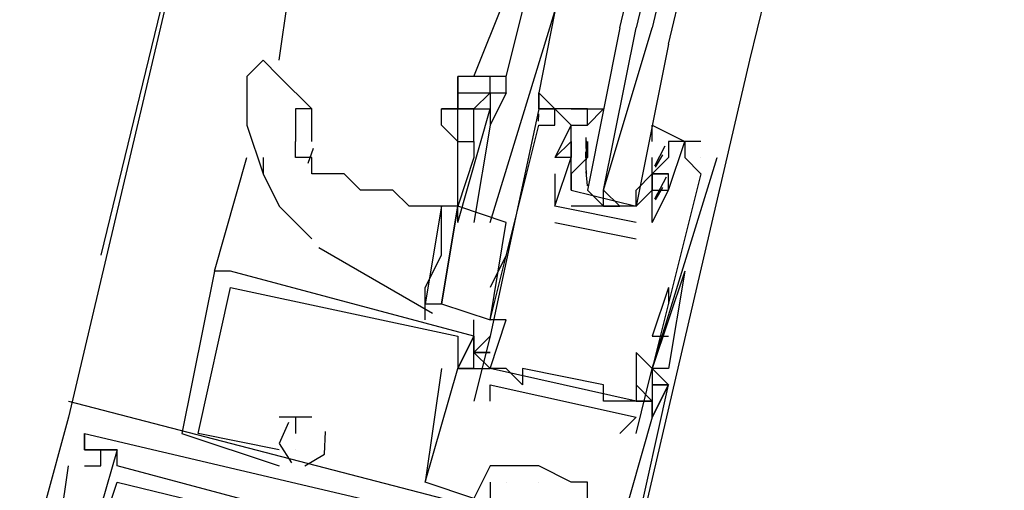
# Model space of a CAD drawing. Header units: feet. Extents: x -79 to 198, y -22 to 181.
# Tile 125 of 256: x 115.533 to 116.343, y 68.158 to 68.544. Entities that reach past the tile are written whole.
import ezdxf

# ---------------------------------------------------------------- set-up
doc = ezdxf.new("R2010")
doc.units = ezdxf.units.FT
doc.layers.add('A-LINEA', color=7, linetype='CONTINUOUS')

msp = doc.modelspace()

# ---------------------------------------------------------------- linework, layer by layer
at = {"layer": 'A-LINEA'}
for p, q in [((117.2133, 75.1511), (115.5733, 68.2178)), ((116.84, 71.4711), (116.1333, 68.5111)), ((115.72, 68.8444), (115.6, 68.3511)), ((115.7467, 68.5111), (115.76, 68.6044)), ((115.9067, 68.4978), (115.9333, 68.5644)), ((115.9333, 68.4978), (115.9467, 68.5511)), ((116.1333, 68.5111), (116.04, 68.1111)), ((115.92, 68.4844), (115.92, 68.4978)), ((115.92, 68.4844), (115.92, 68.4978)), ((115.9333, 68.4844), (115.9333, 68.4978)), ((115.7733, 68.4444), (115.7733, 68.4711)), ((115.96, 68.4711), (115.96, 68.4711)), ((115.96, 68.4711), (115.96, 68.4711)), ((115.9733, 68.4711), (115.9733, 68.4711)), ((116, 68.4711), (116, 68.4711)), ((115.9598, 68.461), (115.9599, 68.4672)), ((115.9598, 68.461), (115.9599, 68.4672)), ((115.9598, 68.461), (115.9599, 68.4672)), ((115.96, 68.4578), (115.96, 68.4578)), ((115.9733, 68.4578), (115.9733, 68.4578)), ((115.9867, 68.4578), (115.9867, 68.4578)), ((116, 68.4578), (116, 68.4578)), ((115.8933, 68.3911), (115.8933, 68.4444)), ((115.9867, 68.4444), (115.9867, 68.4444)), ((115.9867, 68.4444), (115.9867, 68.4444)), ((115.9999, 68.4346), (115.9988, 68.4465)), ((115.9992, 68.4293), (115.999, 68.4476)), ((116, 68.4444), (116, 68.4444)), ((116, 68.4444), (116, 68.4311)), ((116.0933, 68.4444), (116.0667, 68.4444)), ((116.0667, 68.4444), (116.0667, 68.4444)), ((116.08, 68.4444), (116.08, 68.4444)), ((116.0933, 68.4444), (116.0933, 68.4444)), ((115.7744, 68.4385), (115.7702, 68.4262)), ((116.0636, 68.4404), (116.0552, 68.4241)), ((115.6933, 68.3378), (115.72, 68.4311)), ((115.7333, 68.4311), (115.7333, 68.4178)), ((115.9067, 68.4311), (115.8933, 68.3911)), ((115.9733, 68.4311), (115.9733, 68.4311)), ((115.9733, 68.4311), (115.9733, 68.4311)), ((115.9867, 68.4311), (115.9867, 68.4311)), ((115.9867, 68.4311), (115.9867, 68.4311)), ((115.9991, 68.4155), (115.9986, 68.4359)), ((116, 68.4311), (116, 68.4311)), ((116.0533, 68.4311), (116.0533, 68.4311)), ((116.0533, 68.4178), (116.0533, 68.4311)), ((116.0533, 68.4311), (116.0533, 68.4311)), ((116.0618, 68.4334), (116.0556, 68.4232)), ((116.08, 68.4311), (116.08, 68.4311)), ((116.0933, 68.4311), (116.0933, 68.4311)), ((116.1067, 68.4311), (116.1067, 68.4311)), ((115.9733, 68.4178), (115.9733, 68.3911)), ((115.9733, 68.4178), (115.9733, 68.4178)), ((115.9999, 68.408), (115.9988, 68.4198)), ((116, 68.4178), (116, 68.4178)), ((116.0533, 68.4178), (116.0533, 68.4178)), ((116.0533, 68.4178), (116.0533, 68.4178)), ((116.0647, 68.415), (116.055, 68.397)), ((116.0667, 68.4178), (116.0667, 68.4178)), ((116.0933, 68.4178), (116.0933, 68.4178)), ((116.04, 68.4044), (116.04, 68.4044)), ((116.0533, 68.4044), (116.0533, 68.4044)), ((116.0618, 68.4067), (116.0556, 68.3965)), ((116.0667, 68.4044), (116.0667, 68.4044)), ((116.0667, 68.4044), (116.0667, 68.4044)), ((115.88, 68.3911), (115.88, 68.3911)), ((115.88, 68.3911), (115.88, 68.3911)), ((115.8933, 68.3778), (115.8933, 68.3911)), ((116.04, 68.3778), (115.9733, 68.3911)), ((115.9733, 68.3911), (115.9733, 68.3911)), ((115.9733, 68.3911), (115.9733, 68.3911)), ((115.9867, 68.3911), (115.9867, 68.3911)), ((115.9867, 68.3911), (115.9867, 68.3911)), ((116.0133, 68.3911), (116.0267, 68.3911)), ((115.92, 68.2978), (115.9333, 68.3778)), ((115.9733, 68.3778), (116.04, 68.3644)), ((115.9733, 68.3778), (115.9733, 68.3778)), ((116.04, 68.3778), (116.04, 68.3778)), ((116.04, 68.3778), (116.04, 68.3778)), ((116.0533, 68.3778), (116.0533, 68.3778)), ((116.0533, 68.3778), (116.0533, 68.3778)), ((116.04, 68.3644), (116.04, 68.3644)), ((115.7793, 68.3572), (115.8727, 68.3034)), ((115.9333, 68.3511), (115.92, 68.3244)), ((115.7067, 68.3378), (115.6933, 68.3378)), ((115.6933, 68.3378), (115.6933, 68.3378)), ((115.7067, 68.3378), (115.6933, 68.3378)), ((115.6933, 68.3378), (115.6933, 68.3378)), ((115.7067, 68.3378), (115.6933, 68.3378)), ((115.6933, 68.3378), (115.6933, 68.3378)), ((115.7067, 68.3378), (115.7067, 68.3378)), ((115.7067, 68.3378), (115.7067, 68.3378)), ((115.7067, 68.3378), (115.7067, 68.3378)), ((116.08, 68.3378), (116.0533, 68.2578)), ((116.08, 68.3378), (116.0533, 68.2578)), ((115.7067, 68.3244), (115.7067, 68.3244)), ((115.7067, 68.3244), (115.7067, 68.3244)), ((115.7067, 68.3244), (115.7067, 68.3244)), ((115.7067, 68.3244), (115.7067, 68.3244)), ((115.7067, 68.3244), (115.7067, 68.3244)), ((115.7067, 68.3244), (115.7067, 68.3244)), ((116.0667, 68.3244), (116.0533, 68.2844)), ((116.0667, 68.3244), (116.0667, 68.3111)), ((115.8667, 68.2978), (115.8667, 68.3111)), ((115.9067, 68.2844), (115.9067, 68.2978)), ((115.92, 68.2978), (115.92, 68.2978)), ((115.9333, 68.2978), (115.9333, 68.2978)), ((115.8933, 68.2844), (115.8933, 68.2844)), ((115.8933, 68.2844), (115.8933, 68.2844)), ((115.8933, 68.2844), (115.8933, 68.2844)), ((115.9067, 68.2844), (115.9067, 68.2844)), ((115.9067, 68.2844), (115.9067, 68.2844)), ((115.9067, 68.2844), (115.9067, 68.2844)), ((115.9067, 68.2844), (115.9067, 68.2844)), ((115.9067, 68.2844), (115.9067, 68.2844)), ((115.9067, 68.2844), (115.9067, 68.2844)), ((115.92, 68.2844), (115.92, 68.2844)), ((116.0533, 68.2844), (116.0667, 68.2844)), ((115.9067, 68.2711), (115.9067, 68.2711)), ((115.9067, 68.2711), (115.9067, 68.2711)), ((115.9067, 68.2711), (115.9067, 68.2711)), ((115.9067, 68.2711), (115.9067, 68.2711)), ((115.9067, 68.2711), (115.9067, 68.2711)), ((115.9067, 68.2711), (115.9067, 68.2711)), ((116.04, 68.2711), (116.04, 68.2711)), ((115.88, 68.2578), (115.88, 68.2578)), ((115.88, 68.2578), (115.88, 68.2578)), ((115.88, 68.2578), (115.88, 68.2578)), ((115.8933, 68.2578), (115.8933, 68.2578)), ((115.8933, 68.2578), (115.8933, 68.2578)), ((115.8933, 68.2578), (115.8933, 68.2578)), ((115.8933, 68.2578), (115.8933, 68.2578)), ((115.8933, 68.2578), (115.8933, 68.2578)), ((115.8933, 68.2578), (115.8933, 68.2578)), ((115.8933, 68.2578), (115.8933, 68.2578)), ((115.8933, 68.2578), (115.8933, 68.2578)), ((115.8933, 68.2578), (115.8933, 68.2578)), ((115.9067, 68.2578), (115.92, 68.2578)), ((115.9067, 68.2578), (115.92, 68.2578)), ((115.9067, 68.2578), (115.9067, 68.2578)), ((115.9067, 68.2578), (115.9067, 68.2578)), ((115.9067, 68.2578), (115.92, 68.2578)), ((115.9067, 68.2578), (115.92, 68.2578)), ((115.9067, 68.2578), (115.9067, 68.2578)), ((115.9067, 68.2578), (115.9067, 68.2578)), ((115.9067, 68.2578), (115.92, 68.2578)), ((115.9067, 68.2578), (115.92, 68.2578)), ((115.9067, 68.2578), (115.9067, 68.2578)), ((115.9067, 68.2578), (115.9067, 68.2578)), ((115.92, 68.2578), (115.92, 68.2578)), ((116.04, 68.2311), (115.92, 68.2578)), ((116.04, 68.2311), (115.92, 68.2578)), ((116.04, 68.2311), (115.92, 68.2578)), ((115.9333, 68.2578), (115.9333, 68.2578)), ((115.9467, 68.2578), (115.9467, 68.2578)), ((116.0533, 68.2578), (116.0533, 68.2578)), ((116.0533, 68.2578), (116.0533, 68.2578)), ((116.0533, 68.2578), (116.0533, 68.2578)), ((116.0533, 68.2578), (116.0533, 68.2578)), ((116.0533, 68.2578), (116.0533, 68.2578)), ((116.0667, 68.2578), (116.0667, 68.2578)), ((115.92, 68.2444), (115.92, 68.2444)), ((115.9467, 68.2444), (115.9467, 68.2444)), ((116.0133, 68.2444), (116.0133, 68.2444)), ((116.0533, 68.2444), (116.0533, 68.2444)), ((116.0533, 68.2444), (116.0533, 68.2444)), ((116.0533, 68.2444), (116.0533, 68.2444)), ((116.0533, 68.2444), (116.0533, 68.2444)), ((116.0533, 68.2444), (116.0533, 68.2444)), ((116.0667, 68.2444), (116.0667, 68.2444)), ((116.0667, 68.2444), (116.0667, 68.2444)), ((116.0667, 68.2444), (116.0667, 68.2444)), ((116.0667, 68.2444), (116.0667, 68.2444)), ((116.0667, 68.2444), (116.0667, 68.2444)), ((116.0667, 68.2444), (116.0667, 68.2444)), ((115.5733, 68.2311), (115.5733, 68.2311)), ((115.5733, 68.2311), (115.5733, 68.2311)), ((115.5733, 68.2311), (115.5733, 68.2311)), ((115.9067, 68.2311), (115.9067, 68.2311)), ((115.92, 68.2311), (115.92, 68.2311)), ((116.0133, 68.2311), (116.0133, 68.2311)), ((116.0267, 68.2311), (116.0267, 68.2311)), ((116.04, 68.2311), (116.04, 68.2311)), ((116.0533, 68.2311), (116.04, 68.2311)), ((116.0533, 68.2311), (116.04, 68.2311)), ((116.0533, 68.2311), (116.0533, 68.2311)), ((116.0533, 68.2311), (116.0533, 68.2311)), ((116.0533, 68.2311), (116.0533, 68.2311)), ((116.0533, 68.2311), (116.0533, 68.2311)), ((115.5733, 68.2178), (115.5733, 68.2178)), ((115.5733, 68.2178), (115.5733, 68.2178)), ((115.5733, 68.2178), (115.5733, 68.2178)), ((115.76, 68.2178), (115.7467, 68.2178)), ((115.7467, 68.2178), (115.7467, 68.2178)), ((115.76, 68.2178), (115.7467, 68.2178)), ((115.7467, 68.2178), (115.7467, 68.2178)), ((115.76, 68.2178), (115.7467, 68.2178)), ((115.7467, 68.2178), (115.7467, 68.2178)), ((115.76, 68.2178), (115.76, 68.2178)), ((115.76, 68.2178), (115.76, 68.2178)), ((115.76, 68.2178), (115.76, 68.2178)), ((115.76, 68.2178), (115.76, 68.2178)), ((115.76, 68.2178), (115.76, 68.2178)), ((115.76, 68.2178), (115.76, 68.2178)), ((115.7733, 68.2178), (115.7733, 68.2178)), ((115.7733, 68.2178), (115.7733, 68.2178)), ((115.7733, 68.2178), (115.7733, 68.2178)), ((116.04, 68.2178), (116.04, 68.2178)), ((116.0533, 68.2178), (116.0533, 68.2178)), ((116.0533, 68.2178), (116.0533, 68.2178)), ((116.0533, 68.2178), (116.0533, 68.2178)), ((116.0533, 68.2178), (116.0533, 68.2178)), ((116.0533, 68.2178), (116.0533, 68.2178)), ((116.0533, 68.2178), (116.0533, 68.2178)), ((115.5867, 68.2044), (115.5867, 68.2044)), ((115.5867, 68.2044), (115.5867, 68.2044)), ((115.5867, 68.2044), (115.5867, 68.2044)), ((115.5867, 68.2044), (115.5867, 68.2044)), ((115.5867, 68.2044), (115.5867, 68.2044)), ((115.5867, 68.2044), (115.5867, 68.2044)), ((115.5867, 68.2044), (115.5867, 68.2044)), ((115.5867, 68.2044), (115.5867, 68.2044)), ((115.5867, 68.2044), (115.5867, 68.2044)), ((115.6667, 68.2044), (115.6667, 68.2044)), ((115.6667, 68.2044), (115.6667, 68.2044)), ((115.6667, 68.2044), (115.6667, 68.2044)), ((115.68, 68.2044), (115.68, 68.2044)), ((115.68, 68.2044), (115.68, 68.2044)), ((115.68, 68.2044), (115.68, 68.2044)), ((115.76, 68.2044), (115.76, 68.2044)), ((115.76, 68.2044), (115.76, 68.2044)), ((115.76, 68.2044), (115.76, 68.2044)), ((116.0267, 68.2044), (116.0267, 68.2044)), ((116.04, 68.2044), (116.04, 68.2044)), ((115.5867, 68.1911), (115.5867, 68.1911)), ((115.5867, 68.1911), (115.5867, 68.1911)), ((115.5867, 68.1911), (115.5867, 68.1911)), ((115.5867, 68.1911), (115.5867, 68.1911)), ((115.5867, 68.1911), (115.5867, 68.1911)), ((115.5867, 68.1911), (115.5867, 68.1911)), ((115.5867, 68.1911), (115.5867, 68.1911)), ((115.5867, 68.1911), (115.5867, 68.1911)), ((115.5867, 68.1911), (115.5867, 68.1911)), ((115.5867, 68.1911), (115.5867, 68.1911)), ((115.5867, 68.1911), (115.5867, 68.1911)), ((115.5867, 68.1911), (115.5867, 68.1911)), ((115.5867, 68.1911), (115.5867, 68.1911)), ((115.5867, 68.1911), (115.5867, 68.1911)), ((115.5867, 68.1911), (115.5867, 68.1911)), ((115.6, 68.1911), (115.6, 68.1911)), ((115.6, 68.1911), (115.6, 68.1911)), ((115.6, 68.1911), (115.6, 68.1911)), ((115.6133, 68.1911), (115.6133, 68.1911)), ((115.6133, 68.1911), (115.6133, 68.1911)), ((115.6133, 68.1911), (115.6133, 68.1911)), ((115.6133, 68.1911), (115.6133, 68.1911)), ((115.6133, 68.1911), (115.6133, 68.1911)), ((115.6133, 68.1911), (115.6133, 68.1911)), ((115.6133, 68.1911), (115.6133, 68.1911)), ((115.6133, 68.1911), (115.6133, 68.1911)), ((115.6133, 68.1911), (115.6133, 68.1911)), ((115.6133, 68.1911), (115.6133, 68.1911)), ((115.6133, 68.1911), (115.6133, 68.1911)), ((115.6133, 68.1911), (115.6133, 68.1911)), ((115.7467, 68.1911), (115.7467, 68.1911)), ((115.7467, 68.1911), (115.7467, 68.1911)), ((115.7467, 68.1911), (115.7467, 68.1911)), ((115.7467, 68.1911), (115.7467, 68.1911)), ((115.7467, 68.1911), (115.7467, 68.1911)), ((115.7467, 68.1911), (115.7467, 68.1911)), ((115.76, 68.1911), (115.76, 68.1911)), ((115.76, 68.1911), (115.76, 68.1911)), ((115.76, 68.1911), (115.76, 68.1911)), ((115.76, 68.1911), (115.76, 68.1911)), ((115.76, 68.1911), (115.76, 68.1911)), ((115.76, 68.1911), (115.76, 68.1911)), ((115.5733, 68.1778), (115.5733, 68.1778)), ((115.5733, 68.1778), (115.5733, 68.1778)), ((115.5733, 68.1778), (115.5733, 68.1778)), ((115.5867, 68.1778), (115.5867, 68.1778)), ((115.5867, 68.1778), (115.5867, 68.1778)), ((115.5867, 68.1778), (115.5867, 68.1778)), ((115.6, 68.1778), (115.6, 68.1778)), ((115.6, 68.1778), (115.6, 68.1778)), ((115.6, 68.1778), (115.6, 68.1778)), ((115.6133, 68.1778), (115.6133, 68.1778)), ((115.6133, 68.1778), (115.6133, 68.1778)), ((115.6133, 68.1778), (115.6133, 68.1778)), ((115.6133, 68.1778), (115.6133, 68.1778)), ((115.6133, 68.1778), (115.6133, 68.1778)), ((115.6133, 68.1778), (115.6133, 68.1778)), ((115.7467, 68.1778), (115.7467, 68.1778)), ((115.7467, 68.1778), (115.7467, 68.1778)), ((115.7467, 68.1778), (115.7467, 68.1778)), ((115.92, 68.1778), (115.92, 68.1778)), ((115.92, 68.1778), (115.92, 68.1778)), ((115.92, 68.1778), (115.92, 68.1778)), ((115.9333, 68.1778), (115.9333, 68.1778)), ((115.9333, 68.1778), (115.9333, 68.1778)), ((115.9333, 68.1778), (115.9333, 68.1778)), ((115.9333, 68.1778), (115.9333, 68.1778)), ((115.96, 68.1778), (115.96, 68.1778)), ((115.96, 68.1778), (115.96, 68.1778)), ((115.96, 68.1778), (115.96, 68.1778)), ((115.96, 68.1778), (115.96, 68.1778)), ((115.96, 68.1778), (115.96, 68.1778)), ((115.6133, 68.1644), (115.6133, 68.1644)), ((115.6133, 68.1644), (115.6133, 68.1644)), ((115.6133, 68.1644), (115.6133, 68.1644)), ((115.6133, 68.1644), (115.6133, 68.1644)), ((115.6133, 68.1644), (115.6133, 68.1644)), ((115.6133, 68.1644), (115.6133, 68.1644)), ((115.8667, 68.1644), (115.8667, 68.1644)), ((115.8667, 68.1644), (115.8667, 68.1644)), ((115.8667, 68.1644), (115.8667, 68.1644)), ((115.8667, 68.1644), (115.8667, 68.1644)), ((115.8667, 68.1644), (115.8667, 68.1644)), ((115.8667, 68.1644), (115.8667, 68.1644)), ((115.92, 68.1644), (115.92, 68.1511)), ((115.92, 68.1644), (115.92, 68.1644)), ((115.92, 68.1644), (115.92, 68.1511)), ((115.92, 68.1644), (115.92, 68.1644)), ((115.92, 68.1644), (115.92, 68.1511)), ((115.92, 68.1644), (115.92, 68.1644)), ((115.9333, 68.1644), (115.9333, 68.1644)), ((115.9333, 68.1644), (115.9333, 68.1644)), ((115.9333, 68.1644), (115.9333, 68.1644)), ((115.96, 68.1644), (115.96, 68.1644)), ((115.96, 68.1644), (115.96, 68.1644)), ((115.96, 68.1644), (115.96, 68.1644)), ((115.9867, 68.1644), (115.9867, 68.1644)), ((115.9867, 68.1644), (115.9867, 68.1644)), ((115.9867, 68.1644), (115.9867, 68.1644)), ((116, 68.1644), (116, 68.1644)), ((116, 68.1644), (116, 68.1644)), ((116, 68.1644), (116, 68.1644))]:
    msp.add_line(p, q, dxfattribs=at)
for points in [[(116.0267, 68.5378), (116.7467, 71.5511), (116.76, 71.5511), (116.04, 68.5378)], [(116.0667, 68.5244), (116.7867, 71.5378), (116.7733, 71.5511), (116.76, 71.5511), (116.0533, 68.5378)], [(115.92, 68.3778), (115.9733, 68.5511), (115.96, 68.4844), (115.9733, 68.4711), (115.9733, 68.4711)], [(116.0267, 68.5378), (116, 68.4044), (116.0133, 68.3911), (116.0133, 68.4044), (116.04, 68.5378)], [(116.0667, 68.5244), (116.04, 68.3911), (116.0267, 68.3911), (116.0133, 68.4044), (116.0533, 68.5378)], [(115.7733, 68.4711), (115.7467, 68.4978), (115.7333, 68.5111), (115.72, 68.4978)], [(115.72, 68.4978), (115.72, 68.4844), (115.72, 68.4578), (115.7333, 68.4178), (115.7467, 68.3911), (115.7733, 68.3644)], [(115.9333, 68.4978), (115.92, 68.4978), (115.92, 68.4978), (115.8933, 68.4978), (115.8933, 68.4844)], [(115.8933, 68.4844), (115.8933, 68.4844), (115.8933, 68.4978)], [(115.8933, 68.4844), (115.8933, 68.4844), (115.8933, 68.4711), (115.8933, 68.4711), (115.8933, 68.4711), (115.88, 68.4711)], [(115.9067, 68.4711), (115.8933, 68.4711), (115.8933, 68.4844), (115.92, 68.4844)], [(115.9067, 68.4711), (115.92, 68.4844), (115.92, 68.4844), (115.92, 68.4711)], [(115.92, 68.4844), (115.9333, 68.4844), (115.92, 68.4578)], [(115.96, 68.4711), (115.96, 68.4844), (115.96, 68.4711), (115.9733, 68.4711)], [(115.9733, 68.4711), (115.9733, 68.4711), (115.96, 68.4844)], [(115.96, 68.4711), (115.96, 68.4844), (115.96, 68.4711), (115.9733, 68.4711)], [(115.9733, 68.4711), (115.9733, 68.4711), (115.96, 68.4844)], [(115.96, 68.4711), (115.96, 68.4844), (115.96, 68.4711), (115.9733, 68.4711)], [(115.7733, 68.4711), (115.76, 68.4711), (115.76, 68.4578), (115.76, 68.4444)], [(115.88, 68.4578), (115.88, 68.4711), (115.8933, 68.4711)], [(115.8933, 68.3778), (115.92, 68.4711), (115.92, 68.4578), (115.9067, 68.3778)], [(115.8933, 68.4444), (115.8933, 68.4711), (115.9067, 68.4711)], [(115.96, 68.4711), (115.92, 68.2844), (115.9067, 68.2311)], [(115.9067, 68.4444), (115.9067, 68.4711), (115.9067, 68.4711), (115.92, 68.4711)], [(115.92, 68.2978), (115.96, 68.4578), (115.9733, 68.4578), (115.9733, 68.4711), (115.9867, 68.4578), (115.9733, 68.4311), (115.9733, 68.4311)], [(116, 68.4578), (116, 68.4711), (115.96, 68.4711)], [(115.9867, 68.4044), (115.9867, 68.4178), (115.9867, 68.4311), (115.9867, 68.4578), (116, 68.4578), (116, 68.4711), (115.9867, 68.4711), (116.0133, 68.4711), (116, 68.4578)], [(115.88, 68.4578), (115.8933, 68.4444), (115.9067, 68.4444), (115.9067, 68.4311)], [(116.0533, 68.4444), (116.0533, 68.4578), (116.08, 68.4444), (116.0667, 68.4444), (116.0667, 68.4311), (116.0533, 68.4178), (116.0667, 68.4178), (116.0533, 68.4178), (116.0533, 68.4044), (116.04, 68.3911), (115.9867, 68.3911)], [(115.88, 68.3911), (115.8667, 68.3911), (115.8533, 68.3911), (115.84, 68.4044), (115.8267, 68.4044), (115.8133, 68.4044), (115.8, 68.4178), (115.7867, 68.4178), (115.7733, 68.4178), (115.7733, 68.4311), (115.76, 68.4311), (115.76, 68.4444)], [(116.0533, 68.3778), (116.0667, 68.4044), (116.0667, 68.4044), (116.08, 68.4444), (116.08, 68.4311), (116.0933, 68.4178), (116.0533, 68.2578), (116.04, 68.2711), (116.04, 68.2311), (116.0267, 68.2311), (116.0133, 68.2311), (116.0133, 68.2444), (115.9467, 68.2578), (115.9467, 68.2444), (115.9333, 68.2578), (115.92, 68.2578), (115.9333, 68.2978), (115.92, 68.2978)], [(115.9733, 68.3911), (115.9867, 68.4311), (115.9733, 68.4311), (115.9867, 68.4444), (115.9867, 68.4311), (115.9867, 68.4444)], [(116, 68.4311), (115.9867, 68.4178), (115.9867, 68.4044), (116.04, 68.3911), (116.04, 68.4044), (116.0533, 68.4178)], [(116.04, 68.2044), (116.0533, 68.2578), (116.1067, 68.4311)], [(116.0533, 68.3778), (116.0533, 68.4178), (116.0533, 68.4044), (116.0667, 68.4044), (116.0667, 68.4178), (116.0533, 68.4178), (116.0533, 68.4311), (116.0533, 68.4311)], [(115.88, 68.3911), (115.88, 68.3911), (115.8667, 68.3111), (115.88, 68.3111), (115.8933, 68.3911), (115.88, 68.3911), (115.88, 68.3911)], [(115.8667, 68.3111), (115.8667, 68.3244), (115.88, 68.3511), (115.88, 68.3778), (115.88, 68.3911), (115.88, 68.3911)], [(115.9333, 68.3778), (115.8933, 68.3911), (115.88, 68.3111), (115.92, 68.2978)], [(115.6933, 68.3378), (115.6667, 68.2044), (115.7467, 68.1778)], [(115.6933, 68.3378), (115.6667, 68.2044), (115.7467, 68.1778)], [(115.6933, 68.3378), (115.6667, 68.2044), (115.7467, 68.1778)], [(116.04, 68.1244), (116.0667, 68.2444), (116.0533, 68.2578), (116.0533, 68.2444), (116.0667, 68.2444), (116.0533, 68.2178), (116.0533, 68.2311), (116.0533, 68.2178), (116.0267, 68.1244), (116, 68.1378), (116, 68.1644), (115.9867, 68.1644), (115.96, 68.1778), (115.9333, 68.1778), (115.92, 68.1778), (115.9067, 68.1511), (115.8667, 68.1644), (115.8933, 68.2578), (115.9067, 68.2578), (115.8933, 68.2578), (115.9067, 68.2844), (115.9067, 68.2711), (115.9067, 68.2844), (115.7067, 68.3378)], [(116.04, 68.1244), (116.0667, 68.2444), (116.0533, 68.2578), (116.0533, 68.2444), (116.0667, 68.2444), (116.0533, 68.2178), (116.0533, 68.2311), (116.0533, 68.2178), (116.0267, 68.1244), (116, 68.1378), (116, 68.1644), (115.9867, 68.1644), (115.96, 68.1778), (115.9333, 68.1778), (115.92, 68.1778), (115.9067, 68.1511), (115.8667, 68.1644), (115.8933, 68.2578), (115.9067, 68.2578), (115.8933, 68.2578), (115.9067, 68.2844), (115.9067, 68.2711), (115.9067, 68.2844), (115.7067, 68.3378)], [(116.04, 68.1244), (116.0667, 68.2444), (116.0533, 68.2578), (116.0533, 68.2444), (116.0667, 68.2444), (116.0533, 68.2178), (116.0533, 68.2311), (116.0533, 68.2178), (116.0267, 68.1244), (116, 68.1378), (116, 68.1644), (115.9867, 68.1644), (115.96, 68.1778), (115.9333, 68.1778), (115.92, 68.1778), (115.9067, 68.1511), (115.8667, 68.1644), (115.8933, 68.2578), (115.9067, 68.2578), (115.8933, 68.2578), (115.9067, 68.2844), (115.9067, 68.2711), (115.9067, 68.2844), (115.7067, 68.3378)], [(116.08, 68.3378), (116.08, 68.3378), (116.08, 68.3378), (116.0667, 68.2578), (116.0533, 68.2578)], [(115.7467, 68.1911), (115.68, 68.2044), (115.7067, 68.3244), (115.8933, 68.2844), (115.8933, 68.2578), (115.8933, 68.2578)], [(115.7467, 68.1911), (115.68, 68.2044), (115.7067, 68.3244), (115.8933, 68.2844), (115.8933, 68.2578), (115.8933, 68.2578)], [(115.7467, 68.1911), (115.68, 68.2044), (115.7067, 68.3244), (115.8933, 68.2844), (115.8933, 68.2578), (115.8933, 68.2578)], [(115.9067, 68.2844), (115.9067, 68.2844), (115.8933, 68.2578), (115.9067, 68.2578), (115.9067, 68.2844)], [(115.9067, 68.2844), (115.9067, 68.2844), (115.8933, 68.2578), (115.9067, 68.2578), (115.9067, 68.2844)], [(115.9067, 68.2844), (115.9067, 68.2844), (115.8933, 68.2578), (115.9067, 68.2578), (115.9067, 68.2844)], [(115.9067, 68.2711), (115.92, 68.2711), (115.9067, 68.2711), (115.92, 68.2578), (115.9067, 68.2711), (115.92, 68.2844)], [(115.9067, 68.2711), (115.92, 68.2711), (115.9067, 68.2711), (115.92, 68.2578), (115.9067, 68.2711), (115.92, 68.2844)], [(115.9067, 68.2711), (115.92, 68.2711), (115.9067, 68.2711), (115.92, 68.2578), (115.9067, 68.2711), (115.92, 68.2844)], [(115.92, 68.2711), (115.9067, 68.2711), (115.92, 68.2711), (115.9067, 68.2711)], [(115.92, 68.2711), (115.9067, 68.2711), (115.92, 68.2711), (115.9067, 68.2711)], [(115.92, 68.2711), (115.9067, 68.2711), (115.92, 68.2711), (115.9067, 68.2711)], [(115.88, 68.2578), (115.8667, 68.1644), (115.8667, 68.1644)], [(115.88, 68.2578), (115.8667, 68.1644), (115.8667, 68.1644)], [(115.88, 68.2578), (115.8667, 68.1644), (115.8667, 68.1644)], [(115.92, 68.2311), (115.92, 68.2444), (116.04, 68.2178), (116.0267, 68.2044)], [(116.04, 68.2444), (116.0533, 68.2311), (116.04, 68.2444)], [(116.0533, 68.2444), (116.0533, 68.2444), (116.0533, 68.2178), (116.0533, 68.2178), (116.0667, 68.2444), (116.0533, 68.2444)], [(115.5733, 68.2311), (116.24, 68.0578), (116.2533, 68.0578)], [(115.5733, 68.2311), (116.24, 68.0578), (116.2533, 68.0578)], [(115.5733, 68.2311), (116.24, 68.0578), (116.2533, 68.0578)], [(116.04, 68.2311), (116.0533, 68.2311), (116.04, 68.2311)], [(116.04, 68.2311), (116.0533, 68.2311), (116.04, 68.2311)], [(115.5733, 68.2178), (115.5333, 68.0711), (115.5467, 68.0711)], [(115.5733, 68.2178), (115.5333, 68.0711), (115.5467, 68.0711)], [(115.5733, 68.2178), (115.5333, 68.0711), (115.5467, 68.0711)], [(115.7733, 68.2178), (115.76, 68.2178), (115.76, 68.2044), (115.76, 68.2044)], [(115.7733, 68.2178), (115.76, 68.2178), (115.76, 68.2044), (115.76, 68.2044)], [(115.7733, 68.2178), (115.76, 68.2178), (115.76, 68.2044), (115.76, 68.2044)], [(115.7543, 68.2135), (115.7467, 68.1963), (115.7568, 68.1804)], [(115.7543, 68.2135), (115.7467, 68.1963), (115.7568, 68.1804)], [(115.7543, 68.2135), (115.7467, 68.1963), (115.7568, 68.1804)], [(116.0133, 68.0978), (116.0133, 68.0711), (115.6133, 68.1778), (115.6133, 68.1911), (115.5867, 68.1911), (115.5867, 68.2044), (115.5867, 68.1911), (115.6133, 68.1911), (115.5867, 68.0978), (115.5867, 68.0844), (115.6133, 68.1644), (116.1067, 68.0444), (116.0933, 67.9644), (116.0933, 67.9644)], [(115.5867, 68.1778), (115.6, 68.1778), (115.6, 68.1911), (115.5867, 68.1911), (115.5867, 68.2044), (116.04, 68.0978), (116.0267, 68.0844)], [(116.0133, 68.0978), (116.0133, 68.0711), (115.6133, 68.1778), (115.6133, 68.1911), (115.5867, 68.1911), (115.5867, 68.2044), (115.5867, 68.1911), (115.6133, 68.1911), (115.5867, 68.0978), (115.5867, 68.0844), (115.6133, 68.1644), (116.1067, 68.0444), (116.0933, 67.9644), (116.0933, 67.9644)], [(115.5867, 68.1778), (115.6, 68.1778), (115.6, 68.1911), (115.5867, 68.1911), (115.5867, 68.2044), (116.04, 68.0978), (116.0267, 68.0844)], [(116.0133, 68.0978), (116.0133, 68.0711), (115.6133, 68.1778), (115.6133, 68.1911), (115.5867, 68.1911), (115.5867, 68.2044), (115.5867, 68.1911), (115.6133, 68.1911), (115.5867, 68.0978), (115.5867, 68.0844), (115.6133, 68.1644), (116.1067, 68.0444), (116.0933, 67.9644), (116.0933, 67.9644)], [(115.5867, 68.1778), (115.6, 68.1778), (115.6, 68.1911), (115.5867, 68.1911), (115.5867, 68.2044), (116.04, 68.0978), (116.0267, 68.0844)], [(116.0133, 68.0978), (116.0133, 68.0711), (115.6133, 68.1778), (115.6133, 68.1911), (115.5867, 68.1911), (115.5867, 68.2044), (115.5867, 68.1911), (115.6133, 68.1911), (115.5867, 68.0978), (115.5867, 68.0844), (115.6133, 68.1644), (116.1067, 68.0444), (116.0933, 67.9644), (116.0933, 67.9644)], [(116.0133, 68.0978), (116.0133, 68.0711), (115.6133, 68.1778), (115.6133, 68.1911), (115.5867, 68.1911), (115.5867, 68.2044), (115.5867, 68.1911), (115.6133, 68.1911), (115.5867, 68.0978), (115.5867, 68.0844), (115.6133, 68.1644), (116.1067, 68.0444), (116.0933, 67.9644), (116.0933, 67.9644)], [(116.0133, 68.0978), (116.0133, 68.0711), (115.6133, 68.1778), (115.6133, 68.1911), (115.5867, 68.1911), (115.5867, 68.2044), (115.5867, 68.1911), (115.6133, 68.1911), (115.5867, 68.0978), (115.5867, 68.0844), (115.6133, 68.1644), (116.1067, 68.0444), (116.0933, 67.9644), (116.0933, 67.9644)], [(115.7677, 68.1778), (115.7838, 68.1875), (115.7848, 68.2062)], [(115.7677, 68.1778), (115.7838, 68.1875), (115.7848, 68.2062)], [(115.7677, 68.1778), (115.7838, 68.1875), (115.7848, 68.2062)], [(115.56, 68.0578), (115.5333, 67.9911), (115.56, 67.9778), (115.56, 67.9911), (115.5467, 67.9911), (115.5733, 68.0711), (115.56, 68.0844), (115.5733, 68.1778)], [(115.56, 68.0578), (115.5333, 67.9911), (115.56, 67.9778), (115.56, 67.9911), (115.5467, 67.9911), (115.5733, 68.0711), (115.56, 68.0844), (115.5733, 68.1778)], [(115.56, 68.0578), (115.5333, 67.9911), (115.56, 67.9778), (115.56, 67.9911), (115.5467, 67.9911), (115.5733, 68.0711), (115.56, 68.0844), (115.5733, 68.1778)], [(115.9867, 68.1644), (115.96, 68.1778), (115.96, 68.1778), (115.9333, 68.1778)]]:
    msp.add_lwpolyline(points, dxfattribs=at)

doc.saveas('drawing.dxf')
